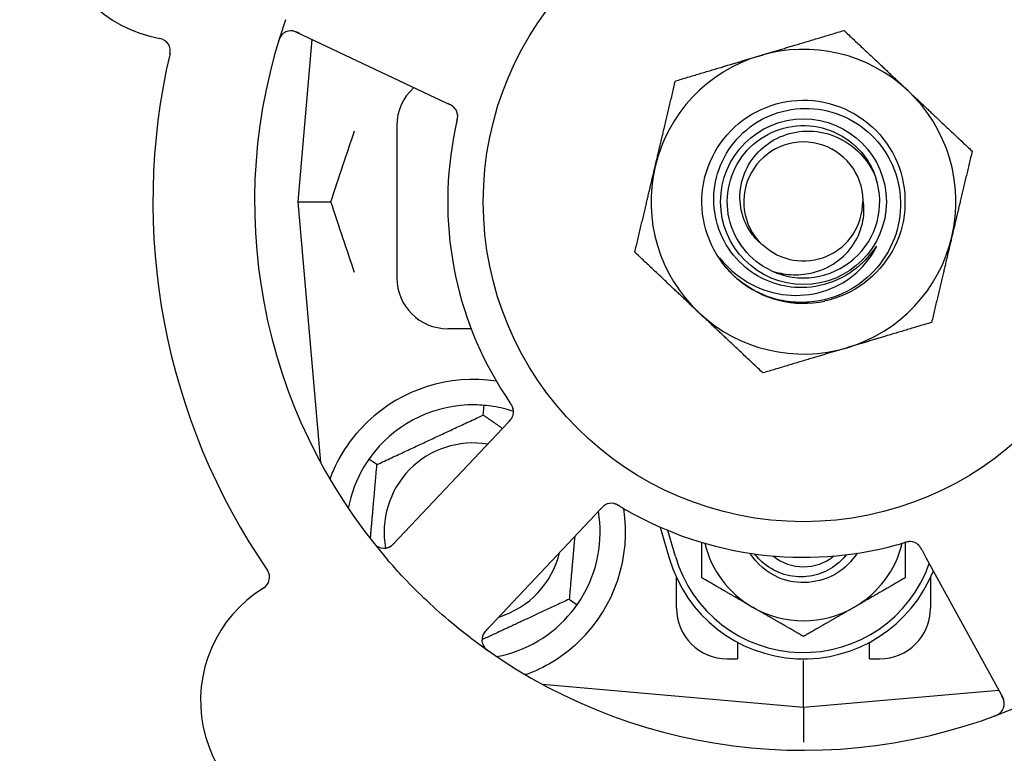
# Model space of a CAD drawing. Header units: inches. Extents: x 18 to 846, y -67 to 561.
# Tile 95 of 256: x 99 to 101.42, y 170.53 to 172.34. Entities that reach past the tile are written whole.
import ezdxf

# ---------------------------------------------------------------- set-up
doc = ezdxf.new("R2010")
doc.units = ezdxf.units.IN
doc.header["$LTSCALE"] = 24
doc.header["$MEASUREMENT"] = 0
doc.layers.add('Dimension (ANSI)', color=7, linetype='Continuous', lineweight=25)
doc.layers.add('Visible (ANSI)', color=7, linetype='Continuous', lineweight=30)
doc.styles.add('Note Text (ANSI)', font='tahoma.ttf')
doc.dimstyles.new('SB Fraction-16 (ANSI)', dxfattribs={"dimscale": 24, "dimtxt": 0.125, "dimasz": 0.098425, "dimexe": 0.125, "dimexo": 0.0625, "dimgap": 0.031496, "dimtad": 0, "dimtih": 1, "dimtoh": 1, "dimdec": 4, "dimrnd": 1e-08, "dimzin": 0, "dimdsep": 46, "dimlunit": 5, "dimtxsty": 'Note Text (ANSI)', "dimcen": 0.09, "dimdle": 0.393701, "dimclrd": 256, "dimclre": 256, "dimclrt": 256, "dimadec": 0, "dimazin": 3, "dimtfac": 0.96, "dimtofl": 0, "dimtmove": 0, "dimatfit": 3, "dimfxl": 1, "dimfrac": 2, "dimtolj": 1, "dimtzin": 12, "dimlwd": -1, "dimlwe": -1, "dimarcsym": 0})

# ---------------------------------------------------------------- blocks, each defined once
blk = doc.blocks.new('*D15')
at = {"layer": 'Defpoints', "color": 0, "transparency": 16777216}
for p in [(115.8191, 378.6679), (40.5863, 88.9562), (79.6941, 88.9562)]:
    blk.add_point(p, dxfattribs=at)
at = {"layer": 'Dimension (ANSI)', "transparency": 16777216}
for p, q in [((114.3191, 378.6679), (37.5863, 378.6679)), ((40.5863, 376.3057), (40.5863, 240.4618)), ((40.5863, 91.3184), (40.5863, 235.1622)), ((78.1941, 88.9562), (37.5863, 88.9562))]:
    blk.add_line(p, q, dxfattribs=at)
for points in [[(40.1926, 376.3057), (40.98, 376.3057), (40.5863, 378.6679)], [(40.1926, 91.3184), (40.98, 91.3184), (40.5863, 88.9562)]]:
    blk.add_solid(points, dxfattribs=at)
at = {"layer": 'Dimension (ANSI)', "transparency": 16777216, "insert": (31.4463, 239.7059), "char_height": 3, "attachment_point": 1, "style": 'Note Text (ANSI)'}
blk.add_mtext('\\A1;289 11/16', dxfattribs=at)

msp = doc.modelspace()

# ---------------------------------------------------------------- linework, layer by layer
at = {"layer": 'Visible (ANSI)'}
for p, q in [((99.68321, 172.30833), (100.03847, 172.14027)), ((99.72107, 172.29042), (99.68611, 171.8909)), ((100.03847, 172.14027), (100.05646, 172.13176)), ((99.92986, 172.0784), (99.92986, 171.7034)), ((99.68611, 171.8909), (99.76758, 171.8909)), ((99.68611, 171.8909), (99.74228, 171.24891)), ((100.11257, 171.5784), (100.05486, 171.5784)), ((100.14252, 171.36597), (100.1446, 171.38971)), ((100.20423, 171.34835), (100.1906, 171.3339)), ((100.1906, 171.3339), (99.92098, 171.04795)), ((99.88089, 171.24397), (99.86138, 171.25764)), ((100.14762, 170.83425), (100.41724, 171.1202)), ((100.41724, 171.1202), (100.43089, 171.13468)), ((100.57753, 171.08997), (100.59986, 171.0134)), ((100.61486, 171.01777), (100.59611, 171.08205)), ((101.22162, 171.03313), (101.23116, 171.01569)), ((101.23116, 171.01569), (101.41979, 170.67091)), ((100.61736, 170.8909), (100.61736, 170.96644)), ((101.24236, 170.96644), (101.24236, 170.8909)), ((100.35383, 170.91282), (100.37335, 170.89915)), ((100.76736, 170.80673), (100.76736, 170.7659)), ((101.09236, 170.7659), (101.09236, 170.80673)), ((100.74236, 170.7659), (100.76736, 170.7659)), ((100.92986, 170.64715), (100.92986, 170.76173)), ((101.09236, 170.7659), (101.11736, 170.7659)), ((100.28788, 170.70331), (100.92986, 170.64715)), ((100.29111, 170.70303), (100.29111, 170.70157)), ((100.92986, 170.64715), (101.40982, 170.68914)), ((100.92986, 170.64715), (100.92986, 170.56115))]:
    msp.add_line(p, q, dxfattribs=at)
for radius in [0.7875, 0.20385]:
    msp.add_circle((100.92986, 171.8909), radius, dxfattribs=at)
for centre, radius, start, end in [((100.92986, 171.8909), 1.35, 16.62287, 76.74397), ((99.40443, 172.6125), 0.325, 49.56477, 259.80207), ((100.92986, 171.8909), 0.875, 24.19111, 69.17573), ((100.92986, 171.8909), 1.35, 160.62287, 220.74397), ((99.66985, 172.28008), 0.03125, 64.68342, 162.83549), ((99.34136, 172.26188), 0.03125, 346.85452, 79.80207), ((100.92986, 171.8909), 0.375, 46.68342, 106.68342), ((100.92986, 171.8909), 1.6, 166.81714, 214.5497), ((100.92986, 171.8909), 0.375, 106.68342, 166.68342), ((100.05486, 172.0784), 0.125, 131.64189, 180), ((100.92986, 171.8909), 0.375, 346.68342, 46.68342), ((100.04831, 172.10105), 0.03125, 5.46904, 47.46837), ((100.92986, 171.8909), 0.875, 168.19111, 213.17573), ((100.92986, 171.8909), 0.14696, 1.25861, 225.29572), ((100.92986, 171.8909), 0.375, 166.68342, 226.68342), ((100.92986, 171.8909), 0.1875, 244.71096, 18.15663), ((100.92986, 171.8909), 0.14583, 226.55117, 0.00317), ((100.92986, 171.8909), 0.375, 286.68342, 346.68342), ((100.05486, 171.7034), 0.125, 180, 270), ((100.92986, 171.8909), 0.25, 226.19222, 229.96044), ((100.92986, 171.8909), 0.25, 229.96044, 282.10596), ((100.92986, 171.8909), 0.375, 226.68342, 286.68342), ((100.11736, 171.0784), 0.375, 81.21293, 133.75453), ((100.11736, 171.0784), 0.3125, 89.15807, 140.84193), ((100.11736, 171.0784), 0.3125, 71.46237, 80.84193), ((100.18547, 171.37401), 0.03125, 334.67765, 16.13682), ((100.11736, 171.0784), 0.21875, 80.57954, 190.53406), ((100.11736, 171.0784), 0.3125, 149.15807, 169.28378), ((100.45758, 171.11743), 0.03125, 77.46904, 119.46837), ((100.11736, 171.0784), 0.375, 314.27762, 8.78707), ((100.11736, 171.0784), 0.3125, 329.15807, 9.35248), ((100.92986, 171.8909), 0.875, 240.19111, 285.17573), ((99.89825, 171.06939), 0.03125, 218.53135, 316.68342), ((100.92986, 171.10965), 0.25, 193.73904, 240), ((100.92986, 171.10965), 0.25, 300, 346.26096), ((101.19142, 171.02321), 0.03125, 46.67765, 88.13682), ((100.11736, 171.0784), 0.21875, 286.71618, 346.65066), ((100.92986, 171.10965), 0.34375, 196.2602, 338.3076), ((100.92986, 171.10965), 0.32812, 196.2602, 340.60541), ((100.92986, 171.10965), 0.11727, 230.56429, 309.43571), ((99.5857, 170.96666), 0.03125, 301.56477, 34.51231), ((99.77219, 170.66311), 0.325, 121.56477, 331.80207), ((100.11736, 171.0784), 0.3125, 280.71622, 320.84193), ((100.74236, 170.8909), 0.125, 180, 270), ((100.92986, 171.10965), 0.25, 240, 300), ((101.11736, 170.8909), 0.125, 270, 0), ((100.17036, 170.81282), 0.03125, 136.68342, 234.83549), ((100.92986, 171.8909), 1.35, 232.62287, 292.74397), ((101.39237, 170.65591), 0.03125, 290.53135, 28.68342)]:
    msp.add_arc(centre, radius, start, end, dxfattribs=at)
for points, knots in [([(99.69054, 172.30486), (99.68969, 172.30527), (99.68883, 172.30567), (99.68548, 172.30722), (99.68298, 172.30828), (99.67868, 172.3098), (99.6768, 172.31032), (99.67368, 172.31096), (99.67224, 172.31115), (99.66997, 172.3113), (99.66911, 172.3113), (99.66821, 172.31128), (99.66802, 172.31128), (99.66785, 172.31127)], [0, 0, 0, 0, 0.007248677, 0.007248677, 0.028564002, 0.028564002, 0.047482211, 0.047482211, 0.06536174, 0.06536174, 0.076705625, 0.076705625, 0.079955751, 0.079955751, 0.079955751, 0.079955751]), ([(99.64697, 172.30137), (99.64678, 172.30116), (99.64654, 172.30089), (99.64577, 172.29996), (99.64521, 172.29922), (99.64404, 172.29748), (99.64338, 172.29639), (99.64238, 172.29444), (99.64207, 172.29381), (99.64133, 172.29221), (99.6409, 172.2912), (99.64004, 172.28902), (99.63962, 172.28784), (99.63899, 172.28598), (99.63876, 172.28528), (99.63833, 172.28389), (99.63812, 172.28321), (99.63791, 172.28252)], [0.051298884, 0.051298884, 0.051298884, 0.051298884, 0.057269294, 0.057269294, 0.069785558, 0.069785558, 0.083632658, 0.083632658, 0.089458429, 0.089458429, 0.097820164, 0.097820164, 0.107290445, 0.107290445, 0.113094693, 0.113094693, 0.118968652, 0.118968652, 0.118968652, 0.118968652]), ([(100.7568, 171.71048), (100.70614, 171.75908), (100.67748, 171.82979), (100.68003, 171.89994), (100.68257, 171.97008), (100.71624, 172.03851), (100.77026, 172.08332), (100.82425, 172.12811), (100.89771, 172.14856), (100.96708, 172.13811), (101.03807, 172.12742), (101.10356, 172.0845), (101.14169, 172.02367), (101.17942, 171.96347), (101.18973, 171.88678), (101.16923, 171.81876), (101.14875, 171.7508), (101.09788, 171.69264), (101.03326, 171.66328), (101.01694, 171.65587), (100.99981, 171.65032), (100.98228, 171.64665)], [5.2445607, 5.2445607, 5.2445607, 5.2445607, 6.086966, 6.086966, 6.086966, 6.9291128, 6.9291128, 6.9291128, 7.7710085, 7.7710085, 7.7710085, 8.6324711, 8.6324711, 8.6324711, 9.4850832, 9.4850832, 9.4850832, 10.3367446, 10.3367446, 10.3367446, 10.5518672, 10.5518672, 10.5518672, 10.5518672]), ([(100.07036, 172.12319), (100.0703, 172.12325), (100.07022, 172.12333), (100.07, 172.12354), (100.06984, 172.12369), (100.0691, 172.12436), (100.06838, 172.12496), (100.06656, 172.12632), (100.06537, 172.12711), (100.06285, 172.12859), (100.06151, 172.1293), (100.05956, 172.13028), (100.05895, 172.13058), (100.05802, 172.13102), (100.05771, 172.13117), (100.0571, 172.13146), (100.0568, 172.1316), (100.0565, 172.13174)], [0.038929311, 0.038929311, 0.038929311, 0.038929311, 0.040726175, 0.040726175, 0.043941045, 0.043941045, 0.054249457, 0.054249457, 0.066768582, 0.066768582, 0.078206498, 0.078206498, 0.083402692, 0.083402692, 0.086046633, 0.086046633, 0.088630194, 0.088630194, 0.088630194, 0.088630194]), ([(100.06978, 172.12376), (100.06978, 172.12376), (100.06978, 172.12376), (100.06973, 172.12381), (100.06956, 172.12396), (100.06905, 172.12442), (100.06864, 172.12478), (100.06769, 172.12555), (100.06716, 172.12595), (100.06646, 172.12643), (100.06628, 172.12656), (100.06495, 172.12744), (100.06337, 172.12836), (100.06075, 172.1297), (100.05996, 172.13009), (100.05872, 172.13069), (100.05829, 172.1309), (100.05741, 172.13131), (100.05695, 172.13153), (100.0565, 172.13174)], [0.028019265, 0.028019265, 0.028019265, 0.028019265, 0.028672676, 0.028672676, 0.033062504, 0.033062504, 0.040781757, 0.040781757, 0.051074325, 0.051074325, 0.054504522, 0.054504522, 0.07506277, 0.07506277, 0.083066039, 0.083066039, 0.087153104, 0.087153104, 0.091266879, 0.091266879, 0.091266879, 0.091266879]), ([(100.91708, 171.67966), (100.89359, 171.68043), (100.8704, 171.68511), (100.82629, 171.70192), (100.80569, 171.71399), (100.76581, 171.74723), (100.74791, 171.76936), (100.7214, 171.81949), (100.71316, 171.84706), (100.70762, 171.90409), (100.71049, 171.93301), (100.72719, 171.98844), (100.74097, 172.01437), (100.77785, 172.05976), (100.80067, 172.0787), (100.85254, 172.10697), (100.88113, 172.11592), (100.94044, 172.12243), (100.97058, 172.11982), (101.02848, 172.10317), (101.05565, 172.08917), (101.10334, 172.0514), (101.12335, 172.02791), (101.15342, 171.97435), (101.1631, 171.94474), (101.17065, 171.88318), (101.16834, 171.85181), (101.15179, 171.79143), (101.13761, 171.76303), (101.09901, 171.71299), (101.07488, 171.6919), (101.01966, 171.65997), (100.98904, 171.64953), (100.95729, 171.64523)], [-3.5801326, -3.5801326, -3.5801326, -3.5801326, -3.4004535, -3.4004535, -3.2191752, -3.2191752, -3.0035583, -3.0035583, -2.7857358, -2.7857358, -2.5657084, -2.5657084, -2.3434763, -2.3434763, -2.1190401, -2.1190401, -1.8924003, -1.8924003, -1.6635571, -1.6635571, -1.4325112, -1.4325112, -1.1992628, -1.1992628, -0.9638125, -0.9638125, -0.7261606, -0.7261606, -0.4863077, -0.4863077, -0.244254, -0.244254, 0, 0, 0, 0]), ([(100.07737, 172.08807), (100.07743, 172.08836), (100.0775, 172.08865), (100.07768, 172.08944), (100.07779, 172.08994), (100.07814, 172.09149), (100.07837, 172.09256), (100.07879, 172.0948), (100.07899, 172.09598), (100.07931, 172.09832), (100.07941, 172.09944), (100.07952, 172.10165), (100.0795, 172.10265), (100.07943, 172.10389), (100.0794, 172.10423), (100.07937, 172.10448)], [0.001596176, 0.001596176, 0.001596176, 0.001596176, 0.003937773, 0.003937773, 0.007842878, 0.007842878, 0.016055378, 0.016055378, 0.025513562, 0.025513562, 0.03719134, 0.03719134, 0.0541939, 0.0541939, 0.061558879, 0.061558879, 0.061558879, 0.061558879]), ([(100.07737, 172.08807), (100.07749, 172.0886), (100.07761, 172.08914), (100.07786, 172.0902), (100.07798, 172.09073), (100.07837, 172.0925), (100.07862, 172.09375), (100.07899, 172.09579), (100.07912, 172.09664), (100.07937, 172.09856), (100.07945, 172.09957), (100.07953, 172.10137), (100.07953, 172.10218), (100.07947, 172.10346), (100.07943, 172.104), (100.07939, 172.10432), (100.07939, 172.10436), (100.07939, 172.10437), (100.07939, 172.10437), (100.07939, 172.10437)], [0, 0, 0, 0, 0.004180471, 0.004180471, 0.008305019, 0.008305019, 0.018114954, 0.018114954, 0.025612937, 0.025612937, 0.036850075, 0.036850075, 0.047489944, 0.047489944, 0.05608938, 0.05608938, 0.05828692, 0.05828692, 0.058652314, 0.058652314, 0.058652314, 0.058652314]), ([(100.07736, 172.08803), (100.07725, 172.08757), (100.07714, 172.08707), (100.07701, 172.08654), (100.07592, 172.08176), (100.07448, 172.07523), (100.07338, 172.06996)], [0.48080563, 0.48080563, 0.48080563, 0.48080563, 0.5329828, 0.5329828, 0.5329828, 1, 1, 1, 1]), ([(100.84976, 171.72137), (100.79848, 171.7456), (100.75944, 171.79431), (100.74696, 171.84964), (100.73448, 171.90497), (100.74882, 171.96571), (100.78473, 172.00961), (100.82057, 172.05342), (100.87711, 172.07952), (100.9337, 172.07836), (100.99039, 172.0772), (101.04591, 172.04871), (101.07991, 172.00333), (101.09214, 171.98701), (101.10148, 171.96865), (101.10776, 171.94927)], [5.153766, 5.153766, 5.153766, 5.153766, 6.061332, 6.061332, 6.061332, 6.968806, 6.968806, 6.968806, 7.8744508, 7.8744508, 7.8744508, 8.7817425, 8.7817425, 8.7817425, 9.107885, 9.107885, 9.107885, 9.107885]), ([(100.82648, 171.78645), (100.8173, 171.79425), (100.80911, 171.80315), (100.79427, 171.82383), (100.78796, 171.83571), (100.77626, 171.86715), (100.77304, 171.88724), (100.77443, 171.92809), (100.77923, 171.94845), (100.79652, 171.98674), (100.80904, 172.00421), (100.84042, 172.03382), (100.85913, 172.04552), (100.90048, 172.06138), (100.92279, 172.06518), (100.9682, 172.0641), (100.99084, 172.059), (101.03346, 172.04027), (101.05293, 172.02662), (101.08602, 171.99228), (101.09915, 171.97177), (101.10803, 171.94932)], [-1.5503297, -1.5503297, -1.5503297, -1.5503297, -1.4577971, -1.4577971, -1.3550285, -1.3550285, -1.200467, -1.200467, -1.0416694, -1.0416694, -0.8786368, -0.8786368, -0.7113708, -0.7113708, -0.5398726, -0.5398726, -0.3641439, -0.3641439, -0.1841858, -0.1841858, 0, 0, 0, 0]), ([(100.84976, 171.72137), (100.86549, 171.71588), (100.88188, 171.71253), (100.91526, 171.71039), (100.93209, 171.71165), (100.97044, 171.72015), (100.99124, 171.72918), (101.02726, 171.75433), (101.04234, 171.76989), (101.06495, 171.80519), (101.07258, 171.82439), (101.07915, 171.86093), (101.07938, 171.87771), (101.07678, 171.89412)], [-0.89666376, -0.89666376, -0.89666376, -0.89666376, -0.7697294, -0.7697294, -0.64162523, -0.64162523, -0.47009117, -0.47009117, -0.30597672, -0.30597672, -0.14928046, -0.14928046, -0.02134877, -0.02134877, -0.02134877, -0.02134877]), ([(100.73005, 171.74535), (100.74988, 171.72201), (100.77388, 171.70257), (100.82809, 171.67366), (100.85784, 171.66454), (100.91825, 171.65852), (100.94828, 171.66132), (101.00465, 171.67822), (101.03052, 171.69181), (101.07476, 171.72772), (101.0929, 171.74942), (101.10628, 171.77402)], [-1.1317323, -1.1317323, -1.1317323, -1.1317323, -0.8984595, -0.8984595, -0.6634575, -0.6634575, -0.435379, -0.435379, -0.2142259, -0.2142259, 0, 0, 0, 0]), ([(101.10628, 171.77402), (101.10708, 171.77549), (101.10794, 171.77716), (101.10891, 171.77927), (101.10933, 171.78024), (101.10957, 171.78105), (101.10961, 171.78122), (101.10963, 171.78139), (101.10963, 171.78145), (101.10962, 171.78151), (101.10961, 171.78153), (101.10959, 171.78157), (101.10958, 171.78158), (101.10955, 171.78159), (101.10954, 171.78159), (101.1095, 171.78159), (101.10947, 171.78159), (101.1094, 171.78156), (101.10935, 171.78152), (101.10916, 171.78138), (101.10897, 171.7812), (101.10811, 171.78023), (101.10715, 171.77895), (101.10141, 171.77116), (101.09192, 171.75749), (101.07672, 171.74245)], [-0.32002064, -0.32002064, -0.32002064, -0.32002064, -0.25037654, -0.25037654, -0.22022079, -0.22022079, -0.21319305, -0.21319305, -0.21059304, -0.21059304, -0.20923641, -0.20923641, -0.20821255, -0.20821255, -0.20712521, -0.20712521, -0.2055378, -0.2055378, -0.20262718, -0.20262718, -0.19315319, -0.19315319, -0.1629071, -0.1629071, 0, 0, 0, 0]), ([(100.7568, 171.71048), (100.74897, 171.71802), (100.74161, 171.72617), (100.72959, 171.74172), (100.72591, 171.74748), (100.72408, 171.75085), (100.72375, 171.75149), (100.72354, 171.75205), (100.7235, 171.75217), (100.72348, 171.7523), (100.72348, 171.75234), (100.72348, 171.7524), (100.72349, 171.75242), (100.7235, 171.75244), (100.72351, 171.75245), (100.72353, 171.75247), (100.72354, 171.75247), (100.72358, 171.75247), (100.72361, 171.75247), (100.72368, 171.75244), (100.72373, 171.75241), (100.72458, 171.75184), (100.72691, 171.74905), (100.73005, 171.74535)], [-0.28928031, -0.28928031, -0.28928031, -0.28928031, -0.16787143, -0.16787143, -0.06646306, -0.06646306, -0.04917499, -0.04917499, -0.04476579, -0.04476579, -0.04306859, -0.04306859, -0.04215282, -0.04215282, -0.04143605, -0.04143605, -0.040655, -0.040655, -0.03948059, -0.03948059, -0.0370912, -0.0370912, 0, 0, 0, 0]), ([(101.07672, 171.74245), (101.06681, 171.73264), (101.05604, 171.72382), (101.03087, 171.70695), (101.01629, 171.69942), (100.9742, 171.68343), (100.94571, 171.67872), (100.91708, 171.67966)], [-0.44935864, -0.44935864, -0.44935864, -0.44935864, -0.34320731, -0.34320731, -0.21838639, -0.21838639, 0, 0, 0, 0]), ([(100.95729, 171.64523), (100.93983, 171.64286), (100.92216, 171.64241), (100.88677, 171.64537), (100.86915, 171.64882), (100.82168, 171.66369), (100.79339, 171.6791), (100.76903, 171.6995)], [-0.51193076, -0.51193076, -0.51193076, -0.51193076, -0.37804019, -0.37804019, -0.24204071, -0.24204071, 0, 0, 0, 0]), ([(100.21569, 171.38197), (100.21563, 171.38219), (100.21555, 171.38248), (100.21528, 171.38332), (100.21507, 171.38392), (100.21458, 171.38518), (100.21431, 171.38582), (100.2137, 171.3871), (100.21339, 171.38772), (100.2126, 171.3892), (100.21208, 171.39009), (100.21129, 171.39139), (100.21105, 171.39178), (100.21016, 171.39318), (100.20947, 171.39422), (100.20856, 171.39556), (100.20834, 171.39589), (100.20801, 171.39637), (100.20791, 171.39651), (100.20781, 171.39666)], [0.044252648, 0.044252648, 0.044252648, 0.044252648, 0.050671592, 0.050671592, 0.061250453, 0.061250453, 0.071050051, 0.071050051, 0.078610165, 0.078610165, 0.087196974, 0.087196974, 0.090753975, 0.090753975, 0.100050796, 0.100050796, 0.103147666, 0.103147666, 0.104517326, 0.104517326, 0.104517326, 0.104517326]), ([(100.2156, 171.38233), (100.2156, 171.38233), (100.21559, 171.38236), (100.21555, 171.38249), (100.21551, 171.38263), (100.21538, 171.38306), (100.21527, 171.3834), (100.21487, 171.38456), (100.21452, 171.38543), (100.21368, 171.38725), (100.2132, 171.38818), (100.21199, 171.39031), (100.21123, 171.39155), (100.20969, 171.39391), (100.2089, 171.39506), (100.20803, 171.39634), (100.20792, 171.3965), (100.20781, 171.39666)], [0.030853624, 0.030853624, 0.030853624, 0.030853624, 0.032941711, 0.032941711, 0.036385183, 0.036385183, 0.042347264, 0.042347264, 0.055267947, 0.055267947, 0.065838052, 0.065838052, 0.077516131, 0.077516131, 0.087897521, 0.087897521, 0.089364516, 0.089364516, 0.089364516, 0.089364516]), ([(99.76548, 171.20781), (99.76789, 171.21443), (99.77049, 171.22106), (99.78178, 171.24715), (99.79349, 171.26919), (99.82248, 171.31145), (99.83969, 171.33171), (99.85802, 171.34926)], [1.38940877, 1.38940877, 1.38940877, 1.38940877, 1.45134152, 1.45134152, 1.64787025, 1.64787025, 1.84130789, 1.84130789, 1.84130789, 1.84130789]), ([(100.20423, 171.34836), (100.20459, 171.34874), (100.20496, 171.34913), (100.20567, 171.34988), (100.20601, 171.35025), (100.20678, 171.35108), (100.20721, 171.35154), (100.2087, 171.3532), (100.20962, 171.3543), (100.21099, 171.35606), (100.21155, 171.35686), (100.21249, 171.35835), (100.21288, 171.35901), (100.21348, 171.36014), (100.21372, 171.36065), (100.21386, 171.36095), (100.21388, 171.36099), (100.21388, 171.36099), (100.21388, 171.36099), (100.21388, 171.36099)], [0, 0, 0, 0, 0.004355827, 0.004355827, 0.0086878, 0.0086878, 0.014307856, 0.014307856, 0.029588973, 0.029588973, 0.043844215, 0.043844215, 0.05417139, 0.05417139, 0.061954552, 0.061954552, 0.063871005, 0.063871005, 0.063878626, 0.063878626, 0.063878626, 0.063878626]), ([(100.20426, 171.34839), (100.20447, 171.3486), (100.20467, 171.34882), (100.20579, 171.35001), (100.20673, 171.35102), (100.20863, 171.35317), (100.20961, 171.35434), (100.21124, 171.35649), (100.21192, 171.3575), (100.2131, 171.35944), (100.2136, 171.36041), (100.21399, 171.36124), (100.21405, 171.36137), (100.21409, 171.36147)], [0, 0, 0, 0, 0.002309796, 0.002309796, 0.012623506, 0.012623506, 0.024338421, 0.024338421, 0.035397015, 0.035397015, 0.047442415, 0.047442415, 0.049661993, 0.049661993, 0.049661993, 0.049661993]), ([(100.44334, 171.14525), (100.44326, 171.14521), (100.44317, 171.14516), (100.4429, 171.14501), (100.4427, 171.1449), (100.44183, 171.1444), (100.44104, 171.14391), (100.43919, 171.1426), (100.43806, 171.14171), (100.43588, 171.13977), (100.43479, 171.13872), (100.43326, 171.13717), (100.43278, 171.13667), (100.43208, 171.13593), (100.43184, 171.13568), (100.43137, 171.13519), (100.43115, 171.13495), (100.43092, 171.13471)], [0.038929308, 0.038929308, 0.038929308, 0.038929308, 0.040726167, 0.040726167, 0.043941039, 0.043941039, 0.054249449, 0.054249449, 0.066768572, 0.066768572, 0.07820649, 0.07820649, 0.083402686, 0.083402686, 0.086046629, 0.086046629, 0.08863019, 0.08863019, 0.08863019, 0.08863019]), ([(100.44262, 171.14487), (100.44262, 171.14487), (100.44261, 171.14487), (100.44255, 171.14483), (100.44235, 171.14472), (100.44176, 171.14438), (100.44129, 171.1441), (100.44027, 171.14344), (100.43973, 171.14305), (100.43904, 171.14253), (100.43887, 171.1424), (100.43763, 171.14141), (100.43626, 171.1402), (100.43417, 171.13811), (100.43356, 171.13749), (100.43261, 171.13649), (100.43228, 171.13615), (100.43161, 171.13544), (100.43126, 171.13507), (100.43092, 171.13471)], [0.028019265, 0.028019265, 0.028019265, 0.028019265, 0.028672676, 0.028672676, 0.033062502, 0.033062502, 0.040781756, 0.040781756, 0.051074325, 0.051074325, 0.054504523, 0.054504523, 0.075062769, 0.075062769, 0.083066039, 0.083066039, 0.087153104, 0.087153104, 0.091266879, 0.091266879, 0.091266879, 0.091266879]), ([(100.4789, 171.14106), (100.47865, 171.14121), (100.47839, 171.14136), (100.47769, 171.14178), (100.47726, 171.14204), (100.47589, 171.14285), (100.47494, 171.14339), (100.47295, 171.14449), (100.47188, 171.14504), (100.46975, 171.14607), (100.46872, 171.14651), (100.46666, 171.1473), (100.4657, 171.14759), (100.4645, 171.1479), (100.46416, 171.14798), (100.46391, 171.14804)], [0.001596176, 0.001596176, 0.001596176, 0.001596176, 0.00393777, 0.00393777, 0.007842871, 0.007842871, 0.016055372, 0.016055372, 0.025513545, 0.025513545, 0.037191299, 0.037191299, 0.054193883, 0.054193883, 0.061558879, 0.061558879, 0.061558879, 0.061558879]), ([(100.4789, 171.14106), (100.47843, 171.14134), (100.47797, 171.14162), (100.47703, 171.14218), (100.47657, 171.14246), (100.475, 171.14338), (100.47389, 171.14401), (100.47206, 171.14498), (100.4713, 171.14537), (100.46955, 171.1462), (100.46861, 171.14659), (100.46692, 171.14722), (100.46615, 171.14747), (100.46491, 171.14781), (100.46439, 171.14794), (100.46408, 171.148), (100.46404, 171.14801), (100.46402, 171.14802), (100.46402, 171.14802), (100.46402, 171.14802)], [0, 0, 0, 0, 0.004180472, 0.004180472, 0.008305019, 0.008305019, 0.018114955, 0.018114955, 0.025612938, 0.025612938, 0.036850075, 0.036850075, 0.047489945, 0.047489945, 0.056089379, 0.056089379, 0.05828692, 0.05828692, 0.058652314, 0.058652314, 0.058652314, 0.058652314]), ([(100.47894, 171.14104), (100.47934, 171.14079), (100.47978, 171.14053), (100.48025, 171.14025), (100.48446, 171.13773), (100.49023, 171.13434), (100.49489, 171.13167)], [0.48080563, 0.48080563, 0.48080563, 0.48080563, 0.5329828, 0.5329828, 0.5329828, 1, 1, 1, 1]), ([(99.86941, 171.05547), (99.8698, 171.05497), (99.87018, 171.05448), (99.87123, 171.05317), (99.87191, 171.05234), (99.87321, 171.05082), (99.87382, 171.05013), (99.87543, 171.04839), (99.87646, 171.04734), (99.87833, 171.04561), (99.87919, 171.04487), (99.88071, 171.04368), (99.88138, 171.0432), (99.88277, 171.04228), (99.88346, 171.04188), (99.88425, 171.04146), (99.88442, 171.04137), (99.88457, 171.04129)], [0, 0, 0, 0, 0.005149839, 0.005149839, 0.013554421, 0.013554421, 0.020527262, 0.020527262, 0.031641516, 0.031641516, 0.041623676, 0.041623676, 0.051235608, 0.051235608, 0.063734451, 0.063734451, 0.067355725, 0.067355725, 0.067355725, 0.067355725]), ([(99.90784, 171.03965), (99.90812, 171.03975), (99.90847, 171.03987), (99.91014, 171.04052), (99.91173, 171.04127), (99.91445, 171.04289), (99.9157, 171.04375), (99.91875, 171.04613), (99.92058, 171.04777), (99.92312, 171.05027), (99.92385, 171.05102), (99.92524, 171.05247), (99.9259, 171.05317), (99.92656, 171.05386)], [0.058736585, 0.058736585, 0.058736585, 0.058736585, 0.064782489, 0.064782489, 0.086145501, 0.086145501, 0.103238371, 0.103238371, 0.123434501, 0.123434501, 0.131598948, 0.131598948, 0.13893919, 0.13893919, 0.13893919, 0.13893919]), ([(101.19282, 171.05443), (101.19282, 171.05443), (101.19279, 171.05444), (101.19265, 171.05444), (101.19251, 171.05444), (101.19206, 171.05445), (101.1917, 171.05446), (101.19047, 171.05443), (101.18953, 171.05437), (101.18754, 171.05413), (101.18651, 171.05396), (101.18411, 171.05347), (101.1827, 171.05313), (101.17997, 171.0524), (101.17864, 171.05201), (101.17715, 171.05157), (101.17697, 171.05151), (101.17678, 171.05146)], [0.030853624, 0.030853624, 0.030853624, 0.030853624, 0.032941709, 0.032941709, 0.03638518, 0.03638518, 0.042347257, 0.042347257, 0.055267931, 0.055267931, 0.065838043, 0.065838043, 0.077516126, 0.077516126, 0.087897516, 0.087897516, 0.089364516, 0.089364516, 0.089364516, 0.089364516]), ([(101.19319, 171.05441), (101.19296, 171.05442), (101.19266, 171.05443), (101.19178, 171.05444), (101.19114, 171.05443), (101.1898, 171.05435), (101.18909, 171.05429), (101.18769, 171.05411), (101.18701, 171.054), (101.18536, 171.0537), (101.18435, 171.05349), (101.18287, 171.05314), (101.18242, 171.05303), (101.18081, 171.05262), (101.17961, 171.05228), (101.17806, 171.05183), (101.17767, 171.05172), (101.17712, 171.05156), (101.17695, 171.05151), (101.17678, 171.05146)], [0.044252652, 0.044252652, 0.044252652, 0.044252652, 0.050671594, 0.050671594, 0.061250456, 0.061250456, 0.071050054, 0.071050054, 0.078610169, 0.078610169, 0.087196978, 0.087196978, 0.090753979, 0.090753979, 0.100050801, 0.100050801, 0.10314767, 0.10314767, 0.10451733, 0.10451733, 0.10451733, 0.10451733]), ([(101.06149, 171.02607), (101.04895, 171.00627), (101.03212, 170.9892), (101.01219, 170.97685), (100.96994, 170.95065), (100.91489, 170.94636), (100.86909, 170.9657), (100.84003, 170.97797), (100.81519, 170.99954), (100.79818, 171.02607)], [6.8488771, 6.8488771, 6.8488771, 6.8488771, 7.2990044, 7.2990044, 7.2990044, 8.2534333, 8.2534333, 8.2534333, 8.8590861, 8.8590861, 8.8590861, 8.8590861]), ([(101.03506, 171.02224), (101.03115, 171.01711), (101.02687, 171.01224), (101.00939, 170.995), (100.99416, 170.98498), (100.96045, 170.97117), (100.94226, 170.96763), (100.90524, 170.96767), (100.88678, 170.97136), (100.85201, 170.98569), (100.83608, 170.99628), (100.818, 171.01419), (100.8137, 171.01906), (100.80974, 171.02418)], [-1.06231766, -1.06231766, -1.06231766, -1.06231766, -1.01273267, -1.01273267, -0.87465824, -0.87465824, -0.73438222, -0.73438222, -0.59190522, -0.59190522, -0.44722789, -0.44722789, -0.39760805, -0.39760805, -0.39760805, -0.39760805]), ([(101.2216, 171.03317), (101.22145, 171.03343), (101.22131, 171.03369), (101.22052, 171.03512), (101.21986, 171.03633), (101.2184, 171.0388), (101.21759, 171.04009), (101.21604, 171.0423), (101.21529, 171.04327), (101.21381, 171.04499), (101.21304, 171.04576), (101.21237, 171.04639), (101.21228, 171.04648), (101.21219, 171.04656)], [0, 0, 0, 0, 0.002309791, 0.002309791, 0.012623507, 0.012623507, 0.024338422, 0.024338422, 0.035397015, 0.035397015, 0.047442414, 0.047442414, 0.049661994, 0.049661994, 0.049661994, 0.049661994]), ([(101.22162, 171.03313), (101.22136, 171.03359), (101.22111, 171.03406), (101.22061, 171.03496), (101.22037, 171.03541), (101.21981, 171.0364), (101.2195, 171.03694), (101.21839, 171.03887), (101.21763, 171.04009), (101.21637, 171.04194), (101.21579, 171.04272), (101.21467, 171.04407), (101.21415, 171.04465), (101.21327, 171.04556), (101.21286, 171.04595), (101.21262, 171.04618), (101.21259, 171.04621), (101.21259, 171.04621), (101.21259, 171.04621), (101.21259, 171.04621)], [0, 0, 0, 0, 0.004355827, 0.004355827, 0.008687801, 0.008687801, 0.014307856, 0.014307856, 0.029588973, 0.029588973, 0.043844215, 0.043844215, 0.054171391, 0.054171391, 0.061954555, 0.061954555, 0.063871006, 0.063871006, 0.063878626, 0.063878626, 0.063878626, 0.063878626]), ([(100.11033, 170.81811), (100.09211, 170.83203), (100.07436, 170.84632), (100.03649, 170.87842), (100.0163, 170.89659), (99.97738, 170.93382), (99.95887, 170.95262), (99.92942, 170.98431), (99.91813, 170.99692), (99.90706, 171.00978)], [-0.73117336, -0.73117336, -0.73117336, -0.73117336, -0.55242948, -0.55242948, -0.34016147, -0.34016147, -0.13232742, -0.13232742, 0, 0, 0, 0]), ([(100.15319, 170.84015), (100.15254, 170.83947), (100.15189, 170.83878), (100.14938, 170.83607), (100.14759, 170.83402), (100.14483, 170.8304), (100.14375, 170.82878), (100.14217, 170.826), (100.14155, 170.8247), (100.14071, 170.82258), (100.14044, 170.82177), (100.14018, 170.8209), (100.14013, 170.82072), (100.14008, 170.82056)], [0, 0, 0, 0, 0.007248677, 0.007248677, 0.028564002, 0.028564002, 0.04748221, 0.04748221, 0.065361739, 0.065361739, 0.076705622, 0.076705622, 0.079955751, 0.079955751, 0.079955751, 0.079955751]), ([(100.37916, 170.80991), (100.36402, 170.79515), (100.34707, 170.78123), (100.30806, 170.75446), (100.28565, 170.74255), (100.25992, 170.7315), (100.25421, 170.7292), (100.24846, 170.72706)], [0.55181372, 0.55181372, 0.55181372, 0.55181372, 0.71000954, 0.71000954, 0.90366002, 0.90366002, 0.95550669, 0.95550669, 0.95550669, 0.95550669]), ([(100.14304, 170.79764), (100.14319, 170.79739), (100.14337, 170.79708), (100.14401, 170.79606), (100.14455, 170.7953), (100.14584, 170.79365), (100.14667, 170.79269), (100.14821, 170.79113), (100.14872, 170.79064), (100.15001, 170.78944), (100.15084, 170.78872), (100.15264, 170.78724), (100.15364, 170.78646), (100.15522, 170.78529), (100.15581, 170.78486), (100.157, 170.78402), (100.15758, 170.78361), (100.15817, 170.7832)], [0.051298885, 0.051298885, 0.051298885, 0.051298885, 0.057269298, 0.057269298, 0.069785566, 0.069785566, 0.083632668, 0.083632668, 0.089458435, 0.089458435, 0.09782017, 0.09782017, 0.107290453, 0.107290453, 0.113094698, 0.113094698, 0.118968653, 0.118968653, 0.118968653, 0.118968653]), ([(101.42362, 170.65585), (101.42362, 170.65615), (101.42361, 170.65651), (101.42351, 170.6583), (101.42328, 170.66005), (101.42258, 170.66313), (101.42216, 170.66459), (101.42083, 170.66823), (101.41984, 170.67047), (101.41824, 170.67366), (101.41776, 170.67459), (101.41681, 170.67635), (101.41635, 170.6772), (101.41589, 170.67804)], [0.058736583, 0.058736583, 0.058736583, 0.058736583, 0.064782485, 0.064782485, 0.086145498, 0.086145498, 0.103238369, 0.103238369, 0.1234345, 0.1234345, 0.131598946, 0.131598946, 0.138939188, 0.138939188, 0.138939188, 0.138939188]), ([(101.39671, 170.62419), (101.3973, 170.6244), (101.39788, 170.62462), (101.39945, 170.62521), (101.40045, 170.6256), (101.40229, 170.62636), (101.40314, 170.62673), (101.4053, 170.62772), (101.40661, 170.62838), (101.40884, 170.62962), (101.4098, 170.63022), (101.4114, 170.63129), (101.41207, 170.63178), (101.41337, 170.63282), (101.41397, 170.63335), (101.41462, 170.63397), (101.41475, 170.6341), (101.41487, 170.63422)], [0, 0, 0, 0, 0.005149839, 0.005149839, 0.013554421, 0.013554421, 0.020527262, 0.020527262, 0.031641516, 0.031641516, 0.041623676, 0.041623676, 0.051235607, 0.051235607, 0.06373445, 0.06373445, 0.067355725, 0.067355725, 0.067355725, 0.067355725])]:
    msp.add_open_spline(points, degree=3, knots=knots, dxfattribs=at)
for points, weights in [([(100.82221, 172.25011), (100.91846, 172.27896), (101.0296, 172.31227)], [1, 1.0379548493, 1]), ([(101.0296, 172.31227), (101.11401, 172.23267), (101.18712, 172.16374)], [1, 1.0379548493, 1]), ([(100.61481, 172.18796), (100.72595, 172.22126), (100.82221, 172.25011)], [1, 1.0379548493, 1]), ([(100.56494, 171.97727), (100.58809, 172.07505), (100.61481, 172.18796)], [1, 1.0379548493, 1]), ([(101.18712, 172.16374), (101.26023, 172.0948), (101.34465, 172.01521)], [1, 1.0379548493, 1]), ([(101.34465, 172.01521), (101.31792, 171.9023), (101.29478, 171.80452)], [1, 1.0379548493, 1]), ([(100.51508, 171.76659), (100.5418, 171.87949), (100.56494, 171.97727)], [1, 1.0379548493, 1]), ([(101.29478, 171.80452), (101.27163, 171.70674), (101.24491, 171.59384)], [1, 1.0379548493, 1]), ([(100.6726, 171.61806), (100.59949, 171.68699), (100.51508, 171.76659)], [1, 1.0379548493, 1]), ([(100.83013, 171.46953), (100.74571, 171.54912), (100.6726, 171.61806)], [1, 1.0379548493, 1]), ([(101.24491, 171.59384), (101.13377, 171.56053), (101.03752, 171.53168)], [1, 1.0379548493, 1]), ([(101.03752, 171.53168), (100.94127, 171.50284), (100.83013, 171.46953)], [1, 1.0379548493, 1]), ([(99.88089, 171.24397), (100.01171, 171.30497), (100.14252, 171.36597)], [1.04422863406, 1.20577136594, 1.04422863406]), ([(100.14252, 171.36597), (100.16713, 171.34874), (100.1897, 171.33294)], [1.04422863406, 1.07418802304, 1.09303499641]), ([(99.8649, 171.06122), (99.87237, 171.14659), (99.88089, 171.24397)], [1.11819795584, 1.14843950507, 1.04422863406]), ([(100.36734, 171.06728), (100.36107, 170.99556), (100.35383, 170.91282)], [1.12448377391, 1.13145726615, 1.04422863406]), ([(100.67986, 170.96531), (100.67986, 171.01141), (100.67986, 171.05237)], [1, 1.02228011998, 1.01840264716]), ([(101.17986, 171.05235), (101.17986, 171.0114), (101.17986, 170.96531)], [1.01840499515, 1.02227336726, 1]), ([(100.80486, 170.89314), (100.74685, 170.92663), (100.67986, 170.96531)], [1, 1.0379548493, 1]), ([(101.17986, 170.96531), (101.11287, 170.92663), (101.05486, 170.89314)], [1, 1.0379548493, 1]), ([(100.35383, 170.91282), (100.2422, 170.86077), (100.13911, 170.81269)], [1.04422863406, 1.17902301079, 1.08886732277]), ([(100.92986, 170.82097), (100.86287, 170.85965), (100.80486, 170.89314)], [1, 1.0379548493, 1]), ([(101.05486, 170.89314), (100.99685, 170.85965), (100.92986, 170.82097)], [1, 1.0379548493, 1]), ([(100.24846, 170.72706), (100.2469, 170.72719), (100.24533, 170.72732)], [0.999914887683, 0.9999148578, 0.999914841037])]:
    msp.add_rational_spline(points, weights, degree=2, dxfattribs=at)
for points in [[(99.76758, 171.8909), (99.78723, 171.95117), (99.80734, 172.01058), (99.82589, 172.06521)], [(99.82589, 171.71659), (99.80735, 171.77121), (99.78723, 171.83062), (99.76758, 171.8909)], [(101.07569, 171.8909), (101.07607, 171.89197), (101.07643, 171.89305), (101.07678, 171.89412)], [(100.82648, 171.78645), (100.82751, 171.78596), (100.82854, 171.78549), (100.82957, 171.78502)], [(100.19749, 171.41209), (100.20076, 171.40709), (100.20503, 171.40074), (100.20782, 171.39666)], [(100.1446, 171.38971), (100.137, 171.39037), (100.12918, 171.39076), (100.12195, 171.39086)], [(100.1671, 171.38691), (100.15996, 171.38806), (100.15219, 171.38904), (100.1446, 171.38971)], [(99.87505, 171.27573), (99.87048, 171.27012), (99.86575, 171.26388), (99.86138, 171.25764)], [(99.86138, 171.25764), (99.85701, 171.25139), (99.85276, 171.24481), (99.84905, 171.23861)], [(101.15892, 171.04641), (101.16469, 171.04797), (101.17205, 171.05007), (101.17679, 171.05146)], [(100.37335, 170.89915), (100.37771, 170.9054), (100.38196, 170.91198), (100.38567, 170.91819)], [(100.35968, 170.88106), (100.36424, 170.88667), (100.36897, 170.89291), (100.37335, 170.89915)]]:
    msp.add_open_spline(points, degree=3, dxfattribs=at)

# ---------------------------------------------------------------- dimensions: what is measured, and where the dimension line sits
at = {"layer": 'Dimension (ANSI)'}
dim = msp.add_linear_dim(base=(40.58635, 88.95616), p1=(115.81912, 378.66786), p2=(79.69412, 88.95616), angle=270, dimstyle='SB Fraction-16 (ANSI)', override={"dimgap": 0.031496, "dimdec": 4, "dimtol": 0, "dimlim": 0, "dimtp": 0, "dimtm": 0, "dimtdec": 2, "dimatfit": 1}, dxfattribs=at)
dim.commit()
dim.dimension.update_dxf_attribs({"geometry": '*D15', "text_midpoint": (40.58635, 237.81201), "dimtype": 160})

doc.saveas('drawing.dxf')
